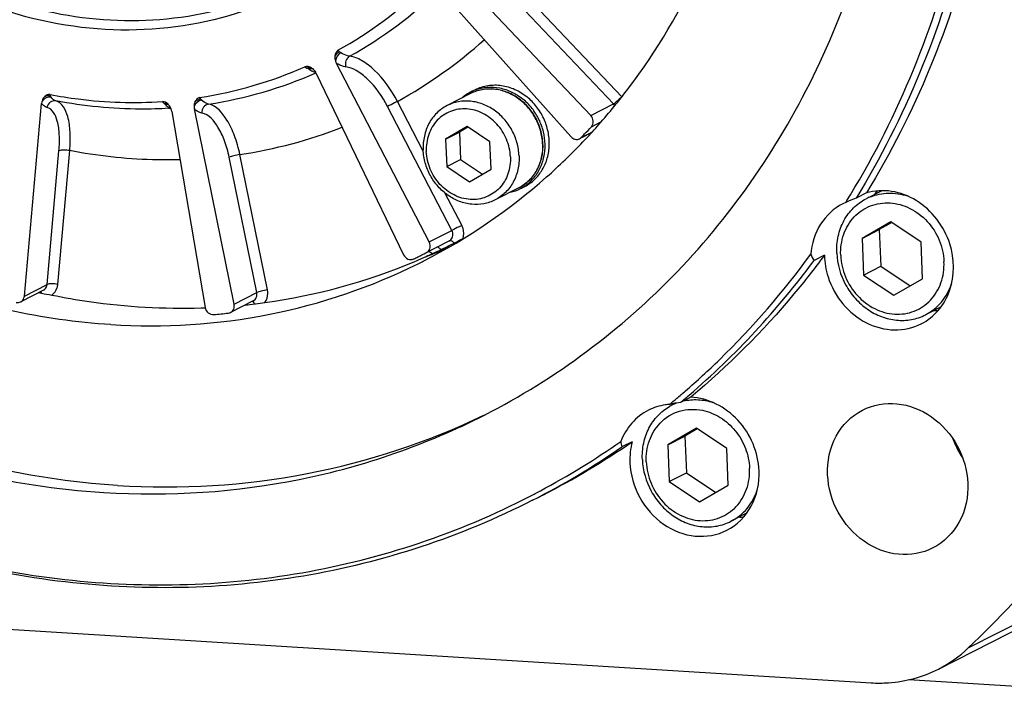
# Model space of a CAD drawing. Header units: millimetres. Extents: x 0 to 420, y 0 to 297.
# Tile 5 of 56: x 188 to 200, y 25 to 34. Entities that reach past the tile are written whole.
import ezdxf

# ---------------------------------------------------------------- set-up
doc = ezdxf.new("R2010")
doc.units = ezdxf.units.MM
doc.header["$LTSCALE"] = 23.1
doc.layers.get('0').update_dxf_attribs({"linetype": 'CONTINUOUS'})
doc.layers.add('COMPONENTS', color=7, linetype='CONTINUOUS')

msp = doc.modelspace()

# ---------------------------------------------------------------- linework, layer by layer
at = {"color": 7, "linetype": 'CONTINUOUS'}
for p, q in [((198.12593, 31.47868), (197.96463, 31.3964)), ((198.23564, 31.09648), (197.8827, 30.89383)), ((198.24652, 31.08923), (198.09351, 31.00137)), ((198.60738, 30.8488), (198.23564, 31.09648)), ((197.8827, 30.89383), (198.09351, 31.00137)), ((198.09351, 31.00137), (198.11231, 30.55105)), ((197.8827, 30.89383), (197.9015, 30.44351)), ((198.62618, 30.39848), (198.60738, 30.8488)), ((197.9015, 30.44351), (198.11231, 30.55105)), ((198.11231, 30.55105), (198.47317, 30.31063)), ((197.9015, 30.44351), (198.27324, 30.19584)), ((198.27324, 30.19584), (198.62618, 30.39848)), ((198.85306, 30.05345), (198.66013, 29.95503)), ((195.59435, 28.87013), (195.54592, 28.84542)), ((195.84847, 28.5616), (195.49553, 28.35896)), ((195.85936, 28.55435), (195.70634, 28.46649)), ((196.22022, 28.31392), (195.84847, 28.5616)), ((195.49553, 28.35896), (195.70634, 28.46649)), ((195.70634, 28.46649), (195.72515, 28.01617)), ((195.49553, 28.35896), (195.51433, 27.90864)), ((196.23902, 27.8636), (196.22022, 28.31392)), ((195.51433, 27.90864), (195.72515, 28.01617)), ((195.72515, 28.01617), (196.086, 27.77575)), ((195.51433, 27.90864), (195.88608, 27.66096)), ((195.88608, 27.66096), (196.23902, 27.8636)), ((196.46536, 27.5183), (196.27296, 27.42015))]:
    msp.add_line(p, q, dxfattribs=at)
for centre, radius, start, end in [((198.21479, 30.82809), 0.61992, 114.077798, 117.028205), ((198.21566, 30.82613), 0.62206, 111.849956, 114.077279), ((195.82814, 28.29224), 0.62102, 117.029887, 119.865667), ((195.82835, 28.29165), 0.62164, 110.882693, 117.02253)]:
    msp.add_arc(centre, radius, start, end, dxfattribs=at)
for points, knots in [([(197.98414, 31.4035), (198.05443, 31.43169), (198.20902, 31.46267), (198.36425, 31.43823), (198.43857, 31.41415)], [0, 0, 0, 0, 0.49219733, 1, 1, 1, 1]), ([(197.57192, 30.7127), (197.56901, 30.78237), (197.58036, 30.92086), (197.65065, 31.11343), (197.76937, 31.27384), (197.87604, 31.3512), (197.93308, 31.3803)], [0, 0, 0, 0, 0.26167326, 0.51466808, 0.75972018, 1, 1, 1, 1]), ([(197.62034, 30.68556), (197.61671, 30.77244), (197.63998, 30.94544), (197.77063, 31.16716), (197.97942, 31.30955), (198.2309, 31.34627), (198.48212, 31.27461), (198.696, 31.10978), (198.84358, 30.87787), (198.88478, 30.69692), (198.88854, 30.60675)], [0, 0, 0, 0, 0.12682113, 0.24763117, 0.36479837, 0.4830806, 0.60648596, 0.7357818, 0.86838772, 1, 1, 1, 1]), ([(197.57192, 30.7127), (197.57753, 30.57834), (197.63589, 30.37478), (197.79196, 30.15338), (197.94247, 30.01869), (198.11634, 29.92593), (198.30277, 29.88125), (198.4895, 29.88821), (198.60651, 29.92767), (198.66013, 29.95503)], [0, 0, 0, 0, 0.25909906, 0.39006825, 0.51897657, 0.64446835, 0.76599489, 0.88402459, 1, 1, 1, 1]), ([(197.62034, 30.68556), (197.6241, 30.5954), (197.6653, 30.41444), (197.81288, 30.18254), (198.02676, 30.0177), (198.27798, 29.94605), (198.52946, 29.98276), (198.73825, 30.12516), (198.8689, 30.34688), (198.89217, 30.51988), (198.88854, 30.60675)], [0, 0, 0, 0, 0.13161228, 0.2642182, 0.39351404, 0.5169194, 0.63520163, 0.75236883, 0.87317887, 1, 1, 1, 1]), ([(198.66013, 29.95503), (198.73497, 29.99321), (198.87231, 30.1035), (198.95561, 30.25785), (198.98289, 30.34019)], [0, 0, 0, 0, 0.49203547, 1, 1, 1, 1]), ([(195.68731, 28.89712), (195.74618, 28.91092), (195.87018, 28.92167), (195.99222, 28.89845), (196.05136, 28.87929)], [0, 0, 0, 0, 0.49312134, 1, 1, 1, 1]), ([(195.18475, 28.17782), (195.18196, 28.24476), (195.19222, 28.37784), (195.25676, 28.56396), (195.36629, 28.72141), (195.46548, 28.80012), (195.51889, 28.83078)], [0, 0, 0, 0, 0.26137172, 0.51444019, 0.75974539, 1, 1, 1, 1]), ([(195.40228, 28.62545), (195.46638, 28.69228), (195.63347, 28.79607), (195.82934, 28.80152), (195.92185, 28.78277)], [0, 0, 0, 0, 0.49521408, 1, 1, 1, 1]), ([(195.92185, 28.78277), (195.99905, 28.76712), (196.15149, 28.70449), (196.33652, 28.53873), (196.46277, 28.32048), (196.49793, 28.15452), (196.50138, 28.07188)], [0, 0, 0, 0, 0.24092953, 0.49162282, 0.7470129, 1, 1, 1, 1]), ([(195.23318, 28.15068), (195.22951, 28.23844), (195.25308, 28.41301), (195.3444, 28.56509), (195.40228, 28.62545)], [0, 0, 0, 0, 0.51225023, 1, 1, 1, 1]), ([(195.18475, 28.17782), (195.19036, 28.04346), (195.24873, 27.8399), (195.40479, 27.6185), (195.5553, 27.48382), (195.72918, 27.39105), (195.91561, 27.34638), (196.10233, 27.35333), (196.21934, 27.3928), (196.27296, 27.42015)], [0, 0, 0, 0, 0.25909906, 0.39006825, 0.51897657, 0.64446835, 0.76599489, 0.88402459, 1, 1, 1, 1]), ([(195.23318, 28.15068), (195.23694, 28.06052), (195.27814, 27.87956), (195.42572, 27.64766), (195.6396, 27.48282), (195.89081, 27.41117), (196.1423, 27.44788), (196.35108, 27.59028), (196.48174, 27.812), (196.505, 27.985), (196.50138, 28.07188)], [0, 0, 0, 0, 0.13161228, 0.2642182, 0.39351404, 0.5169194, 0.63520163, 0.75236883, 0.87317887, 1, 1, 1, 1]), ([(196.27296, 27.42015), (196.3481, 27.45849), (196.48593, 27.56935), (196.56922, 27.72454), (196.59639, 27.8073)], [0, 0, 0, 0, 0.4919824, 1, 1, 1, 1])]:
    msp.add_open_spline(points, degree=3, knots=knots, dxfattribs=at)
at = {"layer": 'COMPONENTS', "color": 7, "linetype": 'CONTINUOUS'}
for p, q in [((194.55052, 32.40254), (192.87028, 34.17636)), ((192.67835, 33.97256), (194.30582, 32.14269)), ((194.93095, 32.63222), (193.76545, 33.86263)), ((194.82879, 32.54449), (193.66329, 33.7749)), ((192.56802, 30.84954), (191.42821, 33.04228)), ((191.18078, 32.91915), (192.25256, 30.69255)), ((193.07586, 32.67113), (192.78642, 32.52348)), ((193.08226, 32.69347), (193.1337, 32.71971)), ((187.59566, 30.18446), (187.8076, 32.55112)), ((192.49423, 31.96238), (192.17589, 32.57479)), ((194.55052, 32.40254), (194.82879, 32.54449)), ((189.40502, 32.45185), (189.8162, 30.04647)), ((190.17153, 30.08524), (189.68372, 32.48226)), ((192.84629, 30.99149), (192.05566, 32.51248)), ((194.55812, 32.26411), (194.67547, 32.32397)), ((193.03395, 32.265), (192.76924, 32.11301)), ((192.76924, 32.11301), (192.93789, 32.19904)), ((193.04266, 32.25919), (192.93789, 32.19904)), ((192.93789, 32.19904), (192.95199, 31.8613)), ((193.31276, 32.07924), (193.03395, 32.265)), ((194.43441, 32.13274), (194.5646, 32.19915)), ((194.55676, 32.19032), (194.43636, 32.12891)), ((192.76924, 32.11301), (192.78334, 31.77527)), ((193.32686, 31.7415), (193.31276, 32.07924)), ((187.87393, 30.32641), (188.02094, 31.96804)), ((188.00636, 30.32877), (188.15338, 31.9704)), ((190.58047, 30.26008), (190.2421, 31.92278)), ((190.44981, 30.22719), (190.11144, 31.88988)), ((192.78334, 31.77527), (192.95199, 31.8613)), ((192.95199, 31.8613), (193.22209, 31.68135)), ((192.78334, 31.77527), (193.06215, 31.58951)), ((193.06215, 31.58951), (193.32686, 31.7415)), ((192.96652, 31.0538), (192.76001, 31.45109)), ((193.66659, 31.51309), (193.37714, 31.36544)), ((193.68844, 31.50515), (193.73987, 31.53139)), ((197.93626, 31.45203), (197.80977, 31.3875)), ((197.68303, 31.33556), (197.64579, 31.31794)), ((192.56802, 30.84954), (192.84629, 30.99149)), ((192.51938, 30.71147), (192.81383, 30.8617)), ((192.85689, 30.8275), (192.87315, 30.83583)), ((192.87315, 30.83583), (192.87886, 30.83876)), ((192.69681, 30.7372), (192.71741, 30.74601)), ((192.70705, 30.75326), (192.7128, 30.75603)), ((192.82532, 30.79338), (192.83574, 30.79806)), ((192.53537, 30.67079), (192.55217, 30.67749)), ((192.53565, 30.67391), (192.55219, 30.68134)), ((197.41924, 30.68559), (197.29275, 30.62107)), ((187.8291, 30.25647), (187.55083, 30.11452)), ((187.59566, 30.18446), (187.87393, 30.32641)), ((187.77336, 30.22803), (187.78606, 30.22521)), ((190.17153, 30.08524), (190.44981, 30.22719)), ((187.78606, 30.22521), (187.80643, 30.22072)), ((190.40674, 30.12672), (190.12847, 29.98478)), ((195.77864, 28.94347), (195.65215, 28.87895)), ((195.05949, 28.39725), (194.933, 28.33273)), ((199.18636, 25.86548), (200.66204, 26.61824)), ((179.64379, 26.57755), (197.99226, 25.43736)), ((198.81965, 25.60571), (200.29533, 26.35847)), ((203.90054, 25.13671), (198.45651, 25.47501))]:
    msp.add_line(p, q, dxfattribs=at)
for centre, radius, start, end in [((188.9638, 37.66649), 5.10836, 299.085001, 314.22324), ((189.06342, 37.68587), 5.20911, 299.010688, 314.226693), ((189.38118, 37.64399), 5.78854, 298.868534, 311.885001), ((191.58943, 33.12597), 0.18165, 197.87399, 207.43298), ((188.97248, 37.68552), 5.12157, 278.713515, 293.824272), ((189.0718, 37.70625), 5.22369, 278.640207, 293.734216), ((190.75001, 32.46414), 0.60855, 56.749571, 58.694125), ((191.24481, 33.20541), 0.2823, 243.712949, 246.704562), ((191.04659, 32.86737), 0.14133, 53.351216, 57.297458), ((191.01703, 32.84021), 0.18178, 25.738666, 35.291796), ((193.31972, 32.22868), 0.52194, 117.060814, 131.65933), ((193.31792, 32.2314), 0.5187, 110.672549, 117.021344), ((187.96361, 32.53718), 0.15663, 164.345845, 174.895942), ((188.8231, 32.04823), 0.7019, 44.641538, 46.113465), ((189.2454, 32.42762), 0.16127, 40.762573, 44.789127), ((189.25209, 32.43332), 0.15249, 37.03229, 40.783477), ((189.04415, 37.90341), 5.4229, 273.442725, 273.689554), ((189.22912, 32.42157), 0.17848, 9.76733, 19.4379), ((189.85319, 32.51673), 0.17294, 181.621514, 191.498339), ((189.02805, 37.2558), 7.50066, 316.720391, 318.581175), ((189.37644, 37.69675), 5.83851, 278.526552, 291.31927), ((189.10406, 37.2763), 7.40735, 316.021717, 316.48672), ((189.08972, 37.28987), 7.4271, 316.486938, 317.415292), ((193.27708, 32.027), 0.68355, 2.390875, 2.647603), ((193.2829, 32.0304), 0.68085, 2.11866, 2.390846), ((194.37738, 32.18788), 0.07933, 297.005627, 315.963393), ((189.05667, 37.22911), 7.46153, 316.330852, 316.718921), ((193.45155, 31.97025), 0.52195, 282.394845, 296.99106), ((193.4527, 31.96719), 0.5187, 297.030705, 303.380426), ((198.61679, 31.00464), 0.72234, 139.240035, 143.600662), ((188.70247, 36.92676), 10.57884, 328.094056, 328.683818), ((198.38366, 29.80673), 1.68173, 109.952967, 114.620876), ((192.77844, 30.93054), 0.07741, 297.207664, 305.784492), ((192.77694, 30.93263), 0.07998, 305.78359, 314.125505), ((189.00408, 38.37086), 8.47033, 297.222892, 297.490146), ((189.60741, 37.21928), 7.17028, 297.461011, 298.083576), ((189.27536, 37.07095), 7.13909, 296.536953, 297.026526), ((192.68242, 30.90073), 0.20454, 234.542509, 239.796489), ((192.67969, 30.896), 0.19908, 239.791599, 244.972141), ((192.67597, 30.88799), 0.19025, 244.9656, 250.414257), ((189.87016, 37.37888), 7.21816, 292.346888, 293.054243), ((189.59493, 37.22214), 7.17856, 295.742685, 296.378085), ((189.87382, 37.37032), 7.20885, 293.232154, 294.168875), ((189.5952, 37.2216), 7.17796, 296.378095, 297.026525), ((189.55687, 37.34856), 7.30938, 277.810792, 292.797875), ((189.27502, 37.07162), 7.13985, 295.742687, 296.219233), ((189.59744, 37.23241), 7.18658, 292.858545, 293.648949), ((189.27526, 37.07114), 7.13931, 296.219237, 296.536951), ((189.23092, 37.01417), 7.18371, 296.456972, 297.025087), ((189.60074, 37.22485), 7.17834, 293.64901, 294.132999), ((189.86802, 37.38408), 7.22378, 291.812604, 292.346907), ((189.60436, 37.21681), 7.16952, 294.277822, 294.805003), ((189.13779, 36.65604), 10.14516, 310.729891, 323.497178), ((189.51955, 37.67204), 7.6353, 271.863315, 272.228915), ((189.52437, 37.52063), 7.48636, 275.990212, 276.921649), ((190.291, 31.20511), 1.12448, 276.924395, 277.255292), ((198.75761, 30.72642), 0.71969, 270.352814, 274.879255), ((189.20408, 37.37539), 7.45291, 275.53197, 276.921273), ((189.27948, 36.44526), 9.8244, 310.104251, 310.910656), ((189.29804, 36.42325), 9.79561, 309.419866, 310.104192), ((189.32691, 36.4565), 9.87056, 309.852905, 310.653784), ((195.57408, 28.15087), 0.70734, 94.528061, 98.80904), ((195.90137, 27.00263), 1.89258, 100.321572, 101.679113), ((195.93781, 26.80402), 2.0945, 97.838819, 100.32896), ((200.01279, 28.80221), 1.07999, 199.976531, 214.083227), ((189.41031, 36.34685), 9.73274, 297.035242, 304.571496), ((189.35876, 36.34187), 9.69405, 298.155024, 305.0086), ((189.53766, 36.40984), 9.73099, 297.034488, 304.572466), ((189.37823, 36.30732), 9.6544, 297.30696, 298.149916), ((196.37046, 28.19081), 0.71897, 270.412675, 274.782461), ((189.67608, 35.87406), 13.80642, 313.537606, 319.9003)]:
    msp.add_arc(centre, radius, start, end, dxfattribs=at)
for points, knots in [([(182.97757, 48.85721), (181.99485, 48.35594), (180.18078, 46.94105), (178.39458, 43.94306), (177.68544, 40.40773), (178.10689, 36.72182), (179.5982, 33.26717), (182.00461, 30.40092), (185.07729, 28.42646), (187.41932, 27.84551), (188.57203, 27.77388)], [0, 0, 0, 0, 0.11626567, 0.23584149, 0.36044766, 0.48959315, 0.62098009, 0.75147695, 0.87827929, 1, 1, 1, 1]), ([(188.74068, 27.8599), (187.59629, 27.93102), (185.27145, 28.50447), (182.21527, 30.45347), (179.81181, 33.28568), (178.30623, 36.70514), (177.85243, 40.36299), (178.5129, 43.88559), (180.23912, 46.89395), (182.01294, 48.33633), (182.97858, 48.85545)], [0, 0, 0, 0, 0.1216375, 0.24832158, 0.37870457, 0.51003823, 0.63922982, 0.76397096, 0.88369475, 1, 1, 1, 1]), ([(188.65825, 29.83423), (187.81536, 29.88661), (186.10589, 30.27484), (183.79892, 31.59174), (181.88465, 33.53093), (180.52283, 35.9257), (179.82534, 38.57539), (179.85548, 41.26002), (180.6176, 43.75034), (181.59809, 45.15851), (182.17613, 45.7482)], [0, 0, 0, 0, 0.12042074, 0.24537652, 0.3740134, 0.50432806, 0.63382246, 0.76023853, 0.88225522, 1, 1, 1, 1]), ([(197.36485, 45.1377), (198.03684, 44.09881), (199.10639, 41.84751), (199.66191, 38.79841), (199.59688, 36.37736), (199.20478, 34.06847), (198.53459, 32.42862), (197.93626, 31.45203)], [0, 0, 0, 0, 0.25793762, 0.51283897, 0.63810173, 0.7612339, 1, 1, 1, 1]), ([(197.7401, 31.42829), (198.3348, 32.40576), (198.99866, 34.04648), (199.38116, 36.35469), (199.43574, 38.77359), (198.86639, 41.81657), (197.78584, 44.05939), (197.10864, 45.0928)], [0, 0, 0, 0, 0.23879158, 0.36194581, 0.48722952, 0.742139, 1, 1, 1, 1]), ([(197.23836, 45.07318), (197.91036, 44.03429), (198.97991, 41.78299), (199.53543, 38.73389), (199.4704, 36.31284), (199.0783, 34.00395), (198.40811, 32.3641), (197.80977, 31.3875)], [0, 0, 0, 0, 0.25793754, 0.51283884, 0.63810157, 0.76123373, 1, 1, 1, 1]), ([(193.24651, 28.72495), (194.12154, 29.17129), (195.74973, 30.38621), (197.48292, 32.93126), (198.38913, 35.96933), (198.39751, 38.12143), (198.25991, 39.19148)], [0, 0, 0, 0, 0.2391331, 0.48379264, 0.73735635, 1, 1, 1, 1]), ([(191.3024, 34.17838), (190.88448, 33.90153), (189.93499, 33.48785), (188.37017, 33.39024), (186.81391, 33.80968), (185.88969, 34.39514), (185.47109, 34.74928)], [0, 0, 0, 0, 0.24013052, 0.48442129, 0.73735291, 1, 1, 1, 1]), ([(190.89606, 34.03699), (190.49323, 33.8315), (189.6064, 33.54551), (188.19522, 33.54811), (186.80797, 33.97002), (185.97975, 34.49956), (185.60104, 34.81529)], [0, 0, 0, 0, 0.24010177, 0.4851075, 0.73821643, 1, 1, 1, 1]), ([(194.65274, 32.29367), (194.77877, 32.43652), (195.26588, 33.03252), (195.66217, 33.70185), (195.90289, 34.2283)], [0, 0, 0, 0, 0.24759964, 1, 1, 1, 1]), ([(191.5897, 33.13035), (191.58123, 33.13142), (191.54373, 33.13907), (191.50877, 33.15636), (191.48371, 33.17214)], [0, 0, 0, 0, 0.22381045, 1, 1, 1, 1]), ([(191.58969, 33.13035), (191.56881, 33.11886), (191.53624, 33.07593), (191.536, 33.02314), (191.54408, 32.99934)], [0, 0, 0, 0, 0.4867265, 1, 1, 1, 1]), ([(192.17589, 32.57479), (192.10226, 32.71571), (191.97046, 32.90461), (191.75332, 33.0779), (191.64127, 33.12388), (191.5897, 33.13035)], [0, 0, 0, 0, 0.57494772, 0.8120475, 1, 1, 1, 1]), ([(191.54408, 32.99934), (191.53481, 33.00051), (191.49412, 33.00846), (191.45581, 33.02607), (191.42821, 33.04228)], [0, 0, 0, 0, 0.22593864, 1, 1, 1, 1]), ([(191.06621, 32.98409), (191.07112, 32.98666), (191.08855, 32.99425), (191.11077, 32.99394), (191.12231, 32.9867)], [0, 0, 0, 0, 0.28922276, 1, 1, 1, 1]), ([(191.08367, 32.97306), (191.08815, 32.9751), (191.10482, 32.98129), (191.1243, 32.98152), (191.13627, 32.97668)], [0, 0, 0, 0, 0.2759753, 1, 1, 1, 1]), ([(192.05566, 32.51248), (191.9915, 32.63588), (191.87661, 32.80136), (191.68705, 32.95331), (191.58915, 32.99365), (191.54408, 32.99934)], [0, 0, 0, 0, 0.57512439, 0.81216101, 1, 1, 1, 1]), ([(193.1337, 32.71972), (193.18202, 32.74436), (193.28831, 32.77881), (193.45754, 32.77921), (193.62426, 32.7297), (193.72416, 32.66704), (193.76996, 32.62959)], [0, 0, 0, 0, 0.24006261, 0.48503584, 0.73814168, 1, 1, 1, 1]), ([(187.91174, 32.65892), (187.90484, 32.66022), (187.87694, 32.6606), (187.85182, 32.64323), (187.83849, 32.62795)], [0, 0, 0, 0, 0.25731624, 1, 1, 1, 1]), ([(187.91174, 32.65892), (188.02633, 32.63736), (188.48226, 32.56581), (188.94722, 32.55075), (189.2913, 32.57319)], [0, 0, 0, 0, 0.25269776, 1, 1, 1, 1]), ([(193.96316, 32.0588), (193.96088, 32.11327), (193.94311, 32.22267), (193.88015, 32.37629), (193.78461, 32.51187), (193.66234, 32.62075), (193.52077, 32.6959), (193.36859, 32.73198), (193.21578, 32.72601), (193.11988, 32.69358), (193.07586, 32.67113)], [0, 0, 0, 0, 0.128905, 0.25927212, 0.38941287, 0.51768179, 0.64287807, 0.76455349, 0.88316441, 1, 1, 1, 1]), ([(193.9599, 32.05858), (193.95738, 32.11306), (193.93916, 32.22246), (193.87571, 32.37603), (193.7799, 32.51152), (193.65768, 32.62023), (193.51662, 32.69515), (193.36548, 32.73111), (193.21415, 32.72532), (193.11933, 32.6933), (193.07586, 32.67113)], [0, 0, 0, 0, 0.12942337, 0.26042933, 0.39116713, 0.51983328, 0.64508697, 0.76639111, 0.88421636, 1, 1, 1, 1]), ([(193.13481, 32.7167), (193.18131, 32.73425), (193.28104, 32.75619), (193.43548, 32.74647), (193.58611, 32.69574), (193.67668, 32.63756), (193.71853, 32.60335)], [0, 0, 0, 0, 0.2401006, 0.48564715, 0.73887602, 1, 1, 1, 1]), ([(187.87375, 32.50178), (187.86751, 32.50328), (187.84106, 32.51275), (187.82002, 32.53361), (187.8076, 32.55112)], [0, 0, 0, 0, 0.23018957, 1, 1, 1, 1]), ([(187.98335, 32.58074), (187.96015, 32.58513), (187.90683, 32.57215), (187.87903, 32.52618), (187.87375, 32.50178)], [0, 0, 0, 0, 0.48603584, 1, 1, 1, 1]), ([(187.98335, 32.58073), (187.97767, 32.5821), (187.95331, 32.59114), (187.93477, 32.61156), (187.92411, 32.62834)], [0, 0, 0, 0, 0.22715136, 1, 1, 1, 1]), ([(188.15338, 31.9704), (188.16, 32.04636), (188.16263, 32.18939), (188.13832, 32.39891), (188.06134, 32.56197), (187.98335, 32.58073)], [0, 0, 0, 0, 0.34603426, 0.6359581, 1, 1, 1, 1]), ([(189.3698, 32.4903), (189.25504, 32.4834), (188.79128, 32.4702), (188.32609, 32.51582), (187.98335, 32.58073)], [0, 0, 0, 0, 0.24788376, 1, 1, 1, 1]), ([(189.30969, 32.5541), (189.31478, 32.5547), (189.33361, 32.55539), (189.35315, 32.5478), (189.36292, 32.53815)], [0, 0, 0, 0, 0.27202939, 1, 1, 1, 1]), ([(189.32252, 32.54144), (189.32781, 32.53608), (189.34776, 32.51754), (189.37155, 32.50255), (189.39024, 32.4962)], [0, 0, 0, 0, 0.27605224, 1, 1, 1, 1]), ([(189.85655, 32.54185), (189.84941, 32.5433), (189.81819, 32.55285), (189.79117, 32.57303), (189.77313, 32.5906)], [0, 0, 0, 0, 0.22438484, 1, 1, 1, 1]), ([(189.85654, 32.54185), (189.8333, 32.53834), (189.78793, 32.50817), (189.77414, 32.45694), (189.77562, 32.4318)], [0, 0, 0, 0, 0.48284735, 1, 1, 1, 1]), ([(190.2421, 31.92278), (190.22592, 32.00139), (190.18443, 32.14905), (190.08169, 32.37232), (189.95444, 32.52199), (189.85655, 32.54185)], [0, 0, 0, 0, 0.31952368, 0.60234495, 1, 1, 1, 1]), ([(192.17589, 32.57479), (192.16487, 32.56903), (192.12483, 32.54818), (192.08479, 32.52734), (192.05566, 32.51248)], [0, 0, 0, 0, 0.27553869, 1, 1, 1, 1]), ([(193.67059, 31.90787), (193.66831, 31.96247), (193.65049, 32.07219), (193.58743, 32.22633), (193.49178, 32.36243), (193.36952, 32.47172), (193.22824, 32.54713), (193.07677, 32.58342), (192.92505, 32.57777), (192.82999, 32.5457), (192.78642, 32.52348)], [0, 0, 0, 0, 0.12937162, 0.26035838, 0.39110453, 0.51979377, 0.64507229, 0.76639243, 0.88422166, 1, 1, 1, 1]), ([(193.73809, 31.53406), (193.77782, 31.56024), (193.85115, 31.62464), (193.93243, 31.74809), (193.98155, 31.89164), (193.9959, 32.04674), (193.97501, 32.20453), (193.9202, 32.3561), (193.8347, 32.49284), (193.75955, 32.56982), (193.71853, 32.60335)], [0, 0, 0, 0, 0.11587081, 0.23419977, 0.35603127, 0.48155586, 0.61013479, 0.74049218, 0.87099985, 1, 1, 1, 1]), ([(193.73987, 31.53139), (193.7842, 31.554), (193.86743, 31.61302), (193.96309, 31.73419), (194.02446, 31.88017), (194.04791, 32.04125), (194.03242, 32.20724), (193.97917, 32.36782), (193.89165, 32.51295), (193.81307, 32.59436), (193.76996, 32.62959)], [0, 0, 0, 0, 0.11579894, 0.23361636, 0.35487979, 0.48007033, 0.60867732, 0.73939387, 0.87044929, 1, 1, 1, 1]), ([(194.9269, 32.6278), (194.91024, 32.60985), (194.87886, 32.58062), (194.84528, 32.5529), (194.82879, 32.54449)], [0, 0, 0, 0, 0.56941434, 1, 1, 1, 1]), ([(188.02094, 31.96804), (188.02689, 32.03446), (188.02948, 32.15953), (188.00877, 32.34265), (187.94183, 32.48537), (187.87375, 32.50178)], [0, 0, 0, 0, 0.34631778, 0.63633362, 1, 1, 1, 1]), ([(189.77561, 32.4318), (189.76779, 32.43339), (189.73389, 32.4434), (189.70395, 32.46406), (189.68372, 32.48226)], [0, 0, 0, 0, 0.22684777, 1, 1, 1, 1]), ([(190.11144, 31.88988), (190.09743, 31.95867), (190.06143, 32.0879), (189.9721, 32.28328), (189.86112, 32.41439), (189.77561, 32.4318)], [0, 0, 0, 0, 0.31971999, 0.60259913, 1, 1, 1, 1]), ([(192.78642, 32.52348), (192.74008, 32.49984), (192.6534, 32.43698), (192.55695, 32.30664), (192.49983, 32.15018), (192.49061, 32.03766), (192.49297, 31.98105)], [0, 0, 0, 0, 0.24027949, 0.48533181, 0.73833162, 1, 1, 1, 1]), ([(193.56439, 31.89517), (193.56132, 31.96859), (193.52778, 32.11594), (193.40761, 32.30477), (193.23345, 32.439), (193.02889, 32.49734), (192.8241, 32.46745), (192.6541, 32.35149), (192.54771, 32.17095), (192.52876, 32.03008), (192.53171, 31.95934)], [0, 0, 0, 0, 0.13161159, 0.26421813, 0.39351405, 0.51691952, 0.63520179, 0.75236902, 0.87317964, 1, 1, 1, 1]), ([(194.55812, 32.26411), (194.5743, 32.28171), (194.59068, 32.3348), (194.56812, 32.38395), (194.55052, 32.40254)], [0, 0, 0, 0, 0.48293128, 1, 1, 1, 1]), ([(192.49506, 30.61487), (193.03955, 30.8926), (193.72373, 31.36064), (194.31183, 31.92817), (194.45388, 32.07698)], [0, 0, 0, 0, 0.74818725, 1, 1, 1, 1]), ([(193.66659, 31.51309), (193.71327, 31.53691), (193.80052, 31.60002), (193.89778, 31.73055), (193.95562, 31.88682), (193.96537, 31.99914), (193.96328, 32.05557)], [0, 0, 0, 0, 0.24153517, 0.48717272, 0.73974375, 1, 1, 1, 1]), ([(193.96003, 32.05552), (193.9624, 31.99891), (193.95317, 31.88639), (193.89606, 31.72993), (193.7996, 31.59959), (193.71293, 31.53673), (193.66659, 31.51309)], [0, 0, 0, 0, 0.26166645, 0.51466815, 0.75972025, 1, 1, 1, 1]), ([(194.30582, 32.14269), (194.31924, 32.1276), (194.35415, 32.10468), (194.39669, 32.10871), (194.4134, 32.1172)], [0, 0, 0, 0, 0.51863954, 1, 1, 1, 1]), ([(188.15338, 31.9704), (188.12842, 31.9757), (188.08445, 31.97901), (188.03789, 31.97668), (188.02094, 31.96804)], [0, 0, 0, 0, 0.57282285, 1, 1, 1, 1]), ([(189.50646, 31.85831), (189.39411, 31.85536), (188.94093, 31.8559), (188.48797, 31.90635), (188.15338, 31.9704)], [0, 0, 0, 0, 0.24807684, 1, 1, 1, 1]), ([(190.2421, 31.92278), (190.21688, 31.91953), (190.1729, 31.91042), (190.12888, 31.89878), (190.11144, 31.88988)], [0, 0, 0, 0, 0.56499661, 1, 1, 1, 1]), ([(193.37714, 31.36544), (193.33358, 31.34322), (193.23851, 31.31115), (193.08679, 31.3055), (192.93532, 31.3418), (192.79404, 31.4172), (192.67178, 31.52649), (192.57613, 31.66259), (192.51307, 31.81673), (192.49525, 31.92645), (192.49297, 31.98105)], [0, 0, 0, 0, 0.11577834, 0.23360757, 0.35492771, 0.48020623, 0.60889547, 0.73964162, 0.87062838, 1, 1, 1, 1]), ([(193.56439, 31.89517), (193.56734, 31.82443), (193.5484, 31.68356), (193.44201, 31.50302), (193.272, 31.38706), (193.06722, 31.35717), (192.86266, 31.41551), (192.6885, 31.54974), (192.56833, 31.73857), (192.53478, 31.88592), (192.53171, 31.95934)], [0, 0, 0, 0, 0.12682036, 0.24763098, 0.36479821, 0.48308048, 0.60648595, 0.73578187, 0.86838841, 1, 1, 1, 1]), ([(193.67059, 31.90787), (193.67295, 31.85126), (193.66373, 31.73874), (193.60661, 31.58228), (193.51016, 31.45194), (193.42349, 31.38909), (193.37714, 31.36544)], [0, 0, 0, 0, 0.26166838, 0.51466819, 0.75972051, 1, 1, 1, 1]), ([(198.95986, 30.82697), (198.89157, 31.04026), (198.66864, 31.33416), (198.25391, 31.49149), (198.03524, 31.48046), (197.93626, 31.45203)], [0, 0, 0, 0, 0.5150663, 0.76314736, 1, 1, 1, 1]), ([(197.64579, 31.31794), (197.53609, 31.26191), (197.34059, 31.08009), (197.26348, 30.8274), (197.25308, 30.6982)], [0, 0, 0, 0, 0.48726269, 1, 1, 1, 1]), ([(192.83262, 30.87522), (192.84683, 30.88899), (192.86529, 30.9298), (192.8561, 30.97261), (192.84629, 30.99149)], [0, 0, 0, 0, 0.48193557, 1, 1, 1, 1]), ([(192.96652, 31.0538), (192.9555, 31.04804), (192.91546, 31.02718), (192.87542, 31.00635), (192.84629, 30.99149)], [0, 0, 0, 0, 0.27553861, 1, 1, 1, 1]), ([(192.98288, 30.89322), (192.99499, 30.93185), (192.99375, 30.99077), (192.97301, 31.04131), (192.96652, 31.0538)], [0, 0, 0, 0, 0.74204699, 1, 1, 1, 1]), ([(192.7128, 30.75603), (192.70875, 30.76062), (192.69527, 30.77421), (192.67596, 30.7861), (192.66257, 30.78471)], [0, 0, 0, 0, 0.31257282, 1, 1, 1, 1]), ([(198.61005, 29.8453), (198.68936, 29.88577), (198.83522, 30.00191), (199.02314, 30.33242), (199.01856, 30.64363), (198.95986, 30.82697)], [0, 0, 0, 0, 0.23850751, 0.48432986, 1, 1, 1, 1]), ([(192.25256, 30.69255), (192.2635, 30.66981), (192.30015, 30.63116), (192.35528, 30.63035), (192.37607, 30.64038)], [0, 0, 0, 0, 0.52230039, 1, 1, 1, 1]), ([(195.7133, 29.02065), (195.85613, 29.14441), (196.41605, 29.6585), (196.91656, 30.23695), (197.25308, 30.6982)], [0, 0, 0, 0, 0.24868843, 1, 1, 1, 1]), ([(197.41924, 30.68559), (197.29948, 30.52394), (196.80553, 29.89607), (196.23737, 29.32639), (195.77864, 28.94347)], [0, 0, 0, 0, 0.25187612, 1, 1, 1, 1]), ([(188.65825, 29.83423), (189.30872, 29.79381), (190.6158, 29.87513), (191.85698, 30.29694), (192.43145, 30.58282)], [0, 0, 0, 0, 0.50389039, 1, 1, 1, 1]), ([(197.4647, 30.42233), (197.50339, 30.30149), (197.62749, 30.07519), (197.92098, 29.83694), (198.27422, 29.74176), (198.50981, 29.79415), (198.61005, 29.8453)], [0, 0, 0, 0, 0.26380957, 0.5213865, 0.76601033, 1, 1, 1, 1]), ([(187.8291, 30.25647), (187.84769, 30.26596), (187.86782, 30.29106), (187.87326, 30.31895), (187.87393, 30.32641)], [0, 0, 0, 0, 0.73602027, 1, 1, 1, 1]), ([(188.00636, 30.32877), (187.98141, 30.33406), (187.93744, 30.33738), (187.89088, 30.33505), (187.87393, 30.32641)], [0, 0, 0, 0, 0.57282272, 1, 1, 1, 1]), ([(187.93249, 30.19816), (187.96372, 30.21905), (187.99589, 30.26528), (188.00517, 30.31545), (188.00636, 30.32877)], [0, 0, 0, 0, 0.73746565, 1, 1, 1, 1]), ([(190.40674, 30.12673), (190.42325, 30.13513), (190.45131, 30.16654), (190.45378, 30.20766), (190.44981, 30.22719)], [0, 0, 0, 0, 0.48160991, 1, 1, 1, 1]), ([(190.58047, 30.26008), (190.55525, 30.25684), (190.51127, 30.24772), (190.46725, 30.23609), (190.44981, 30.22719)], [0, 0, 0, 0, 0.56499647, 1, 1, 1, 1]), ([(190.55023, 30.107), (190.57328, 30.13847), (190.58908, 30.19397), (190.58323, 30.24653), (190.58047, 30.26008)], [0, 0, 0, 0, 0.738208, 1, 1, 1, 1]), ([(187.55086, 30.11454), (187.56944, 30.12403), (187.58956, 30.14912), (187.59499, 30.17701), (187.59566, 30.18446)], [0, 0, 0, 0, 0.73602769, 1, 1, 1, 1]), ([(187.93249, 30.19816), (188.08461, 30.16721), (188.69038, 30.06167), (189.30849, 30.02584), (189.76781, 30.04078)], [0, 0, 0, 0, 0.25249711, 1, 1, 1, 1]), ([(190.42657, 30.08883), (190.4244, 30.09304), (190.41682, 30.10597), (190.40481, 30.11847), (190.3945, 30.12062)], [0, 0, 0, 0, 0.31022575, 1, 1, 1, 1]), ([(189.8162, 30.04647), (189.82051, 30.02124), (189.84641, 29.9737), (189.8987, 29.95488), (189.92255, 29.95719)], [0, 0, 0, 0, 0.51657445, 1, 1, 1, 1]), ([(190.12863, 29.98486), (190.14509, 29.99329), (190.17306, 30.02469), (190.1755, 30.06574), (190.17153, 30.08524)], [0, 0, 0, 0, 0.48162528, 1, 1, 1, 1]), ([(193.83422, 27.67764), (192.95496, 27.22907), (191.02687, 26.59433), (187.95364, 26.54563), (184.91013, 27.38119), (183.06841, 28.46855), (182.21752, 29.12288)], [0, 0, 0, 0, 0.24046507, 0.48558582, 0.73850728, 1, 1, 1, 1]), ([(182.22332, 29.13037), (183.07301, 28.47965), (184.91177, 27.39961), (187.94883, 26.57553), (191.01295, 26.63563), (192.93267, 27.27725), (193.80726, 27.72879)], [0, 0, 0, 0, 0.26150005, 0.51439891, 0.75950404, 1, 1, 1, 1]), ([(196.61774, 28.04052), (196.60836, 28.26522), (196.42746, 28.70949), (195.99254, 28.93333), (195.77864, 28.94347)], [0, 0, 0, 0, 0.51225471, 1, 1, 1, 1]), ([(195.25881, 28.78317), (195.1829, 28.74444), (195.04282, 28.63538), (194.95216, 28.48342), (194.92023, 28.4018)], [0, 0, 0, 0, 0.49299446, 1, 1, 1, 1]), ([(197.45996, 27.99237), (197.45323, 28.1536), (197.5168, 28.47802), (197.75343, 28.71605), (197.88863, 28.78504)], [0, 0, 0, 0, 0.51528128, 1, 1, 1, 1]), ([(197.88863, 28.78504), (198.01581, 28.84994), (198.32413, 28.90413), (198.76263, 28.7284), (199.08337, 28.36419), (199.17442, 28.045), (199.18109, 27.88542)], [0, 0, 0, 0, 0.2330494, 0.47955936, 0.7393033, 1, 1, 1, 1]), ([(188.57203, 27.77388), (189.37894, 27.72373), (191.0009, 27.82834), (192.53745, 28.36327), (193.24651, 28.72495)], [0, 0, 0, 0, 0.50389054, 1, 1, 1, 1]), ([(188.74068, 27.8599), (189.51611, 27.81172), (191.0737, 27.90445), (192.55683, 28.39399), (193.24562, 28.72679)], [0, 0, 0, 0, 0.50387605, 1, 1, 1, 1]), ([(195.03249, 28.13903), (195.03863, 27.99205), (195.12249, 27.69806), (195.41791, 27.3626), (195.82179, 27.20074), (196.10577, 27.25065), (196.2229, 27.31043)], [0, 0, 0, 0, 0.2606967, 0.52044064, 0.7669506, 1, 1, 1, 1]), ([(196.2229, 27.31043), (196.34744, 27.37397), (196.56538, 27.59321), (196.62394, 27.89202), (196.61774, 28.04052)], [0, 0, 0, 0, 0.48471872, 1, 1, 1, 1]), ([(198.75241, 27.09275), (198.62523, 27.02785), (198.31692, 26.97366), (197.87841, 27.1494), (197.55768, 27.5136), (197.46662, 27.8328), (197.45996, 27.99237)], [0, 0, 0, 0, 0.2330494, 0.47955936, 0.7393033, 1, 1, 1, 1]), ([(199.18109, 27.88542), (199.18782, 27.7242), (199.12424, 27.39977), (198.88761, 27.16174), (198.75241, 27.09275)], [0, 0, 0, 0, 0.51528128, 1, 1, 1, 1]), ([(197.99226, 25.43736), (198.06421, 25.43289), (198.34784, 25.43302), (198.63153, 25.50975), (198.81974, 25.60576)], [0, 0, 0, 0, 0.25440117, 1, 1, 1, 1])]:
    msp.add_open_spline(points, degree=3, knots=knots, dxfattribs=at)
for points in [[(191.40917, 33.12875), (191.40773, 33.10913), (191.41051, 33.08893), (191.41655, 33.07021)], [(191.44701, 33.20229), (191.42291, 33.18891), (191.41119, 33.15624), (191.40917, 33.12875)], [(191.46764, 33.18386), (191.44344, 33.1724), (191.42263, 33.15191), (191.40917, 33.12875)], [(191.48371, 33.17214), (191.44793, 33.15277), (191.4207, 33.11069), (191.41655, 33.07021)], [(191.46764, 33.18386), (191.4606, 33.18981), (191.45367, 33.19592), (191.44701, 33.20229)], [(191.48371, 33.17214), (191.4781, 33.17567), (191.47271, 33.17958), (191.46764, 33.18386)], [(191.12295, 32.98629), (191.09969, 33.00122), (191.06652, 33.01155), (191.04125, 33.00036)], [(191.04125, 33.00036), (191.04944, 32.99475), (191.05772, 32.98925), (191.06621, 32.98409)], [(191.08367, 32.97306), (191.09529, 32.96545), (191.10733, 32.95844), (191.11979, 32.9523)], [(191.1654, 32.94523), (191.15588, 32.9587), (191.14419, 32.97091), (191.13095, 32.98075)], [(191.13317, 32.94612), (191.14554, 32.9408), (191.15837, 32.93639), (191.17149, 32.93336)], [(187.91789, 32.64059), (187.89177, 32.64656), (187.86174, 32.64128), (187.83849, 32.62795)], [(187.91789, 32.64059), (187.91558, 32.64661), (187.91348, 32.65271), (187.91174, 32.65892)], [(187.92411, 32.62834), (187.88433, 32.63608), (187.83514, 32.61325), (187.81279, 32.57944)], [(187.83849, 32.62795), (187.82645, 32.61417), (187.81774, 32.59706), (187.81279, 32.57944)], [(187.92411, 32.62834), (187.92166, 32.6322), (187.91953, 32.63631), (187.91789, 32.64059)], [(189.35985, 32.54124), (189.34208, 32.55912), (189.31646, 32.57483), (189.2913, 32.57319)], [(189.29131, 32.57319), (189.29724, 32.56665), (189.30332, 32.56022), (189.30969, 32.5541)], [(189.32252, 32.54144), (189.33917, 32.54266), (189.35746, 32.53861), (189.371, 32.52885)], [(189.39743, 32.48097), (189.39189, 32.49672), (189.38388, 32.51182), (189.37382, 32.52515)], [(189.68996, 32.56811), (189.68284, 32.55046), (189.67979, 32.53086), (189.68032, 32.51184)], [(189.77313, 32.5906), (189.73297, 32.58477), (189.6939, 32.55007), (189.68032, 32.51183)], [(189.74836, 32.62306), (189.72194, 32.619), (189.69995, 32.5929), (189.68996, 32.56811)], [(189.76186, 32.60344), (189.7353, 32.60075), (189.70885, 32.58699), (189.68996, 32.56812)], [(189.76186, 32.60344), (189.75714, 32.60982), (189.75258, 32.61634), (189.74836, 32.62306)], [(189.77313, 32.5906), (189.76905, 32.59457), (189.76525, 32.59886), (189.76186, 32.60344)], [(194.8444, 32.52354), (194.84003, 32.53107), (194.83478, 32.53816), (194.82879, 32.54449)], [(192.57396, 30.76293), (192.58461, 30.78983), (192.58136, 30.82386), (192.56802, 30.84954)], [(192.831, 30.86369), (192.82534, 30.86473), (192.81896, 30.86431), (192.81383, 30.8617)], [(192.85881, 30.84941), (192.8507, 30.85595), (192.84125, 30.8618), (192.831, 30.86369)], [(192.87315, 30.83583), (192.86871, 30.84069), (192.86394, 30.84528), (192.85881, 30.84941)], [(192.53556, 30.71975), (192.5527, 30.72854), (192.56687, 30.74502), (192.57396, 30.76293)], [(192.6122, 30.70874), (192.6439, 30.72339), (192.67557, 30.73813), (192.70705, 30.75326)], [(197.25309, 30.6982), (197.26358, 30.67126), (197.27712, 30.64539), (197.29275, 30.62107)], [(197.41924, 30.68559), (197.42182, 30.59658), (197.43755, 30.50714), (197.4647, 30.42233)], [(187.80643, 30.22072), (187.80513, 30.22786), (187.80313, 30.23509), (187.79946, 30.24135)], [(187.49623, 30.10796), (187.51415, 30.10404), (187.53453, 30.1062), (187.55086, 30.11454)], [(187.80643, 30.22072), (187.84813, 30.21158), (187.89066, 30.20667), (187.93249, 30.19816)], [(190.43301, 30.08963), (190.4722, 30.09462), (190.5111, 30.10161), (190.55023, 30.107)], [(190.1022, 29.97679), (190.11134, 29.9779), (190.12043, 29.98067), (190.12863, 29.98486)], [(195.46575, 28.84987), (195.39413, 28.83877), (195.32337, 28.81611), (195.25881, 28.78317)], [(194.92022, 28.4018), (194.92155, 28.37842), (194.92604, 28.35508), (194.933, 28.33273)], [(195.05949, 28.39725), (195.03762, 28.31352), (195.02888, 28.2255), (195.03249, 28.13903)], [(198.81974, 25.60576), (198.95315, 25.67382), (199.07777, 25.76234), (199.18636, 25.86548)]]:
    msp.add_open_spline(points, degree=3, dxfattribs=at)

doc.saveas('drawing.dxf')
